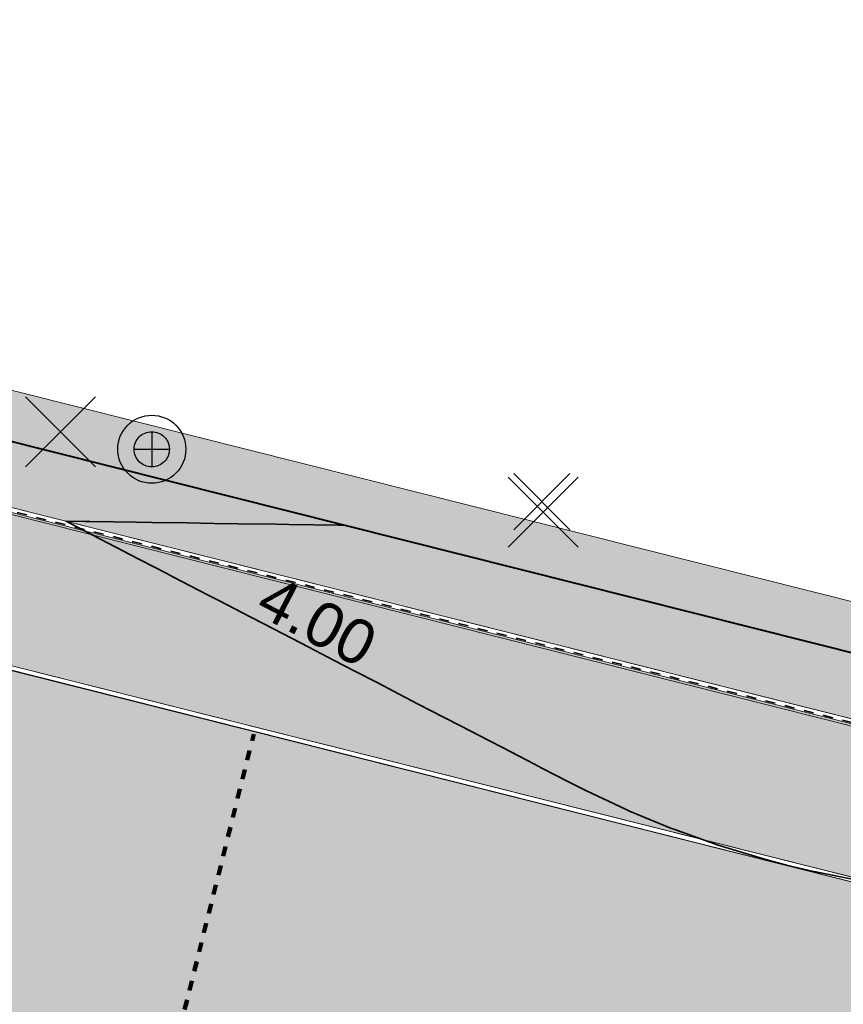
# Model space of a CAD drawing. Header units: metres. Extents: x 538891 to 1080079, y 6588829 to 13178720.
# Tile 119 of 256: x 539328 to 539344, y 6589463 to 6589483. Entities that reach past the tile are written whole.
import ezdxf

# ---------------------------------------------------------------- set-up
doc = ezdxf.new("R2010")
doc.units = ezdxf.units.M
doc.header["$LTSCALE"] = 0.4
doc.linetypes.add('#9_VIA31', pattern=[1, 0.5, -0.5])
doc.layers.add('KOLDE PST', color=7, linetype='Continuous')
doc.styles.add('Swis721 Lt BT', font='swissl.ttf')

# ---------------------------------------------------------------- blocks, each defined once
blk = doc.blocks.new('#9_019061_PP_TL (2D)')
at = {"linetype": 'Continuous', "lineweight": 0, "true_color": 0xffdf7f}
h = blk.add_hatch(color=41, dxfattribs=at)
edge = h.paths.add_edge_path()
edge.add_line((539078.584, 6589533.188), (539078.653, 6589534.722))
edge.add_line((539078.653, 6589534.722), (539077.355, 6589534.826))
edge.add_line((539077.355, 6589534.826), (539077.204, 6589534.148))
edge.add_line((539077.204, 6589534.148), (539076.488, 6589534.963))
edge.add_line((539076.488, 6589534.963), (539074.947, 6589533.639))
edge.add_line((539074.947, 6589533.639), (539075.07, 6589533.496))
edge.add_line((539075.07, 6589533.496), (539075.095, 6589533.09))
edge.add_arc((539078.379, 6589478.702), 54.487, 93.4555, 93.4918)
edge.add_line((539075.06, 6589533.087), (539054.851, 6589531.854))
edge.add_line((539054.851, 6589531.854), (539054.931, 6589530.557))
edge.add_line((539054.931, 6589530.557), (539075.139, 6589531.79))
edge.add_arc((539078.379, 6589478.689), 53.2, 75.936, 93.4918, ccw=False)
edge.add_line((539091.307, 6589530.294), (539160.943, 6589512.849))
edge.add_line((539160.943, 6589512.849), (539209.551, 6589500.58))
edge.add_line((539209.551, 6589500.58), (539288.566, 6589480.521))
edge.add_arc((539298.728, 6589520.551), 41.3, 255.7555, 260.1382)
edge.add_line((539291.655, 6589479.861), (539316.13, 6589475.606))
edge.add_line((539316.13, 6589475.606), (539397.23, 6589455.209))
edge.add_line((539397.23, 6589455.209), (539432.348, 6589446.342))
edge.add_line((539432.348, 6589446.342), (539471.499, 6589436.682))
edge.add_line((539471.499, 6589436.682), (539478.412, 6589434.976))
edge.add_line((539478.412, 6589434.976), (539478.729, 6589436.237))
edge.add_line((539478.729, 6589436.237), (539432.662, 6589447.604))
edge.add_line((539432.662, 6589447.604), (539397.548, 6589456.47))
edge.add_line((539397.548, 6589456.47), (539316.4, 6589476.879))
edge.add_line((539316.4, 6589476.879), (539291.877, 6589481.142))
edge.add_arc((539298.728, 6589520.551), 40, 255.7555, 260.1382, ccw=False)
edge.add_line((539288.886, 6589481.781), (539209.87, 6589501.84))
edge.add_line((539209.87, 6589501.84), (539161.26, 6589514.11))
edge.add_line((539161.26, 6589514.11), (539091.623, 6589531.555))
edge.add_arc((539078.379, 6589478.689), 54.5, 75.936, 89.7846)
at = {"linetype": 'Continuous', "lineweight": 0, "true_color": 0xadadad}
h = blk.add_hatch(color=253, dxfattribs=at)
edge = h.paths.add_edge_path()
edge.add_line((539055.219, 6589527.469), (539075.328, 6589528.696))
edge.add_arc((539078.379, 6589478.689), 50.1, 75.936, 93.4918, ccw=False)
edge.add_line((539090.554, 6589527.287), (539160.187, 6589509.843))
edge.add_line((539160.187, 6589509.843), (539167.14, 6589508.088))
edge.add_line((539167.14, 6589508.088), (539167.299, 6589508.718))
edge.add_line((539167.299, 6589508.718), (539168.753, 6589508.351))
edge.add_line((539168.753, 6589508.351), (539168.594, 6589507.721))
edge.add_line((539168.594, 6589507.721), (539183.545, 6589503.947))
edge.add_line((539183.545, 6589503.947), (539183.864, 6589505.211))
edge.add_line((539183.864, 6589505.211), (539185.319, 6589504.844))
edge.add_line((539185.319, 6589504.844), (539185, 6589503.58))
edge.add_line((539185, 6589503.58), (539186.674, 6589503.157))
edge.add_line((539186.674, 6589503.157), (539186.836, 6589503.8))
edge.add_line((539186.836, 6589503.8), (539188.484, 6589503.384))
edge.add_line((539188.484, 6589503.384), (539188.322, 6589502.741))
edge.add_line((539188.322, 6589502.741), (539208.79, 6589497.575))
edge.add_line((539208.79, 6589497.575), (539214.091, 6589496.229))
edge.add_arc((539213.328, 6589493.224), 3.1, -14.2445, 75.7555, ccw=False)
edge.add_line((539216.333, 6589492.461), (539214.936, 6589486.962))
edge.add_line((539214.936, 6589486.962), (539219.595, 6589485.806))
edge.add_line((539219.595, 6589485.806), (539221.231, 6589492.25))
edge.add_arc((539223.267, 6589491.733), 2.1, 75.7555, 165.7555, ccw=False)
edge.add_line((539223.783, 6589493.768), (539246.442, 6589488.016))
edge.add_line((539246.442, 6589488.016), (539246.65, 6589488.833))
edge.add_line((539246.65, 6589488.833), (539248.103, 6589488.464))
edge.add_line((539248.103, 6589488.464), (539247.896, 6589487.647))
edge.add_line((539247.896, 6589487.647), (539252.533, 6589486.47))
edge.add_line((539252.533, 6589486.47), (539252.722, 6589487.213))
edge.add_line((539252.722, 6589487.213), (539254.176, 6589486.844))
edge.add_line((539254.176, 6589486.844), (539253.986, 6589486.098))
edge.add_line((539253.986, 6589486.098), (539258.373, 6589484.987))
edge.add_line((539258.373, 6589484.987), (539258.59, 6589485.839))
edge.add_line((539258.59, 6589485.839), (539260.043, 6589485.47))
edge.add_line((539260.043, 6589485.47), (539259.827, 6589484.618))
edge.add_line((539259.827, 6589484.618), (539277.441, 6589480.146))
edge.add_line((539277.441, 6589480.146), (539277.6, 6589480.775))
edge.add_line((539277.6, 6589480.775), (539279.054, 6589480.408))
edge.add_line((539279.054, 6589480.408), (539278.895, 6589479.777))
edge.add_line((539278.895, 6589479.777), (539287.803, 6589477.516))
edge.add_arc((539298.728, 6589520.551), 44.4, 255.7555, 260.1382)
edge.add_line((539291.124, 6589476.807), (539307.996, 6589473.874))
edge.add_arc((539307.635, 6589471.803), 2.102, -15.8626, 80.1111, ccw=False)
edge.add_line((539309.657, 6589471.228), (539307.842, 6589463.913))
edge.add_line((539307.842, 6589463.913), (539312.501, 6589462.757))
edge.add_line((539312.501, 6589462.757), (539313.978, 6589468.71))
edge.add_arc((539317.957, 6589467.723), 4.1, 75.8828, 166.067, ccw=False)
edge.add_line((539318.957, 6589471.699), (539396.474, 6589452.203))
edge.add_line((539396.474, 6589452.203), (539425.8, 6589444.798))
edge.add_arc((539425.286, 6589442.762), 2.1, -13.933, 75.8292, ccw=False)
edge.add_line((539427.324, 6589442.257), (539426.108, 6589437.355))
edge.add_line((539426.108, 6589437.355), (539429.796, 6589436.44))
edge.add_line((539429.796, 6589436.44), (539431.007, 6589441.32))
edge.add_arc((539433.045, 6589440.814), 2.1, 76.1394, 166.067, ccw=False)
edge.add_line((539433.548, 6589442.853), (539477.763, 6589431.943))
edge.add_line((539477.763, 6589431.943), (539478.485, 6589434.855))
edge.add_line((539478.485, 6589434.855), (539471.475, 6589436.585))
edge.add_line((539471.475, 6589436.585), (539432.323, 6589446.245))
edge.add_line((539432.323, 6589446.245), (539397.206, 6589455.112))
edge.add_line((539397.206, 6589455.112), (539316.109, 6589475.508))
edge.add_line((539316.109, 6589475.508), (539291.637, 6589479.763))
edge.add_arc((539298.728, 6589520.551), 41.4, 255.7555, 260.1382, ccw=False)
edge.add_line((539288.541, 6589480.424), (539209.526, 6589500.483))
edge.add_line((539209.526, 6589500.483), (539160.919, 6589512.752))
edge.add_line((539160.919, 6589512.752), (539091.283, 6589530.197))
edge.add_arc((539078.379, 6589478.689), 53.1, 75.936, 93.4918)
edge.add_line((539075.145, 6589531.69), (539055.037, 6589530.463))
edge.add_line((539055.037, 6589530.463), (539055.219, 6589527.469))
at = {"color": 5, "linetype": 'Continuous', "lineweight": 40, "true_color": 0x0000ff}
blk.add_line((539323.198, 6589475.169), (539380.975, 6589460.638), dxfattribs=at)
at = {"color": 192, "linetype": '#9_VIA31', "lineweight": 100, "true_color": 0x6600cc}
blk.add_line((539330.743, 6589461.014), (539332.528, 6589468.133), dxfattribs=at)
at = {"color": 26, "linetype": 'Continuous', "lineweight": 9, "true_color": 0x7f1f00, "flags": 128}
for points in [[(539209.517, 6589500.444), (539288.531, 6589480.385, 0.019126), (539291.631, 6589479.723), (539316.101, 6589475.469), (539397.196, 6589455.074), (539432.314, 6589446.207), (539471.465, 6589436.546), (539478.378, 6589434.84), (539555.609, 6589415.427)], [(539209.551, 6589500.58), (539288.566, 6589480.521, 0.019126), (539291.655, 6589479.861), (539316.13, 6589475.606), (539397.23, 6589455.209), (539432.348, 6589446.342), (539471.499, 6589436.682), (539478.412, 6589434.976), (539555.642, 6589415.563)]]:
    blk.add_lwpolyline(points, format="xyb", dxfattribs=at)
at = {"color": 26, "linetype": '#9_VIA31', "lineweight": 35, "true_color": 0x7f1f00, "flags": 128}
blk.add_lwpolyline([(538967.148, 6589597.12), (538965.773, 6589591.531), (538963.436, 6589580.669, 0.090401), (538963.194, 6589573.008), (538965.83, 6589555.415, 0.276139), (538973.235, 6589546.397), (538977.322, 6589545.185), (538983.151, 6589543.647, 0.054191), (538991.031, 6589542.458), (538997.302, 6589542.197, -0.05419), (539002.245, 6589541.451), (539020.515, 6589536.63), (539037.121, 6589531.45, 0.091075), (539048.373, 6589530.086), (539075.144, 6589531.72, -0.076752), (539091.29, 6589530.226), (539160.926, 6589512.781), (539209.534, 6589500.512), (539288.549, 6589480.453, 0.019126), (539291.643, 6589479.792), (539316.116, 6589475.538), (539397.213, 6589455.141), (539432.331, 6589446.274), (539471.482, 6589436.614), (539478.395, 6589434.908), (539555.625, 6589415.495), (539563.518, 6589413.636), (539630.809, 6589396.623), (539632.547, 6589396.223), (539640.038, 6589394.503), (539786.833, 6589357.406), (539792.242, 6589356.056), (539846.138, 6589342.595), (539852.087, 6589341.1), (539969.581, 6589312.224), (539977.328, 6589310.446), (540019.708, 6589299.874), (540032.915, 6589296.579), (540077.671, 6589285.413), (540083.955, 6589283.804), (540089.235, 6589282.474, 0.207862), (540106.041, 6589285.237), (540137.857, 6589305.759)], format="xyb", dxfattribs=at)
at = {"color": 41, "linetype": 'Continuous', "lineweight": 9, "true_color": 0xffdf7f, "flags": 128}
blk.add_lwpolyline([(539209.551, 6589500.58), (539288.566, 6589480.521, 0.019126), (539291.655, 6589479.861), (539316.13, 6589475.606), (539397.23, 6589455.209), (539432.348, 6589446.342), (539471.499, 6589436.682), (539478.412, 6589434.976), (539478.729, 6589436.237), (539432.662, 6589447.604), (539397.548, 6589456.47), (539316.4, 6589476.879), (539291.877, 6589481.142, -0.019126), (539288.886, 6589481.781), (539209.87, 6589501.84)], format="xyb", dxfattribs=at)
at = {"color": 251, "linetype": 'Continuous', "lineweight": 9, "true_color": 0x5b5b5b, "flags": 128}
for points in [[(539307.842, 6589463.913), (539312.501, 6589462.757), (539313.978, 6589468.71, -0.415155), (539318.957, 6589471.699), (539396.474, 6589452.203)], [(539397.206, 6589455.112), (539316.109, 6589475.508), (539291.637, 6589479.763, -0.019126), (539288.541, 6589480.424), (539209.526, 6589500.483)]]:
    blk.add_lwpolyline(points, format="xyb", dxfattribs=at)
at = {"color": 5, "linetype": 'Continuous', "lineweight": 35, "true_color": 0x0000ff, "flags": 128}
blk.add_lwpolyline([(539334.384, 6589472.356), (539334.266, 6589472.358), (539334.24, 6589472.358), (539333.238, 6589472.372), (539332.984, 6589472.376), (539332.211, 6589472.387), (539331.728, 6589472.394), (539331.183, 6589472.402), (539330.472, 6589472.412), (539330.156, 6589472.416), (539329.217, 6589472.43), (539329.129, 6589472.431), (539328.732, 6589472.437), (539329.06, 6589472.267), (539329.084, 6589472.254), (539329.909, 6589471.826), (539329.996, 6589471.781), (539330.759, 6589471.386), (539330.908, 6589471.308), (539331.608, 6589470.945), (539331.821, 6589470.835), (539332.458, 6589470.505), (539332.733, 6589470.362), (539333.307, 6589470.064), (539333.645, 6589469.889), (539334.156, 6589469.623), (539334.557, 6589469.416), (539335.022, 6589469.175), (539335.469, 6589468.942), (539335.855, 6589468.742), (539336.381, 6589468.469), (539336.705, 6589468.302), (539337.293, 6589467.996), (539337.554, 6589467.861), (539338.206, 6589467.523), (539338.354, 6589467.446), (539338.877, 6589467.175), (539339.079, 6589467.072), (539339.118, 6589467.052), (539339.257, 6589466.986), (539340.04, 6589466.616), (539340.127, 6589466.579), (539340.973, 6589466.228), (539341.02, 6589466.211), (539341.919, 6589465.889), (539341.939, 6589465.883), (539342.877, 6589465.598), (539342.88, 6589465.598), (539343.325, 6589465.48), (539343.844, 6589465.357), (539343.847, 6589465.356), (539343.854, 6589465.355), (539344.83, 6589465.163)], dxfattribs=at)
at = {"color": 144, "linetype": 'Continuous', "lineweight": 9, "true_color": 0x007299, "flags": 128}
for points in [[(539426.108, 6589437.355), (539427.324, 6589442.257, 0.412999), (539425.8, 6589444.798), (539396.474, 6589452.203), (539354.336, 6589462.801), (539354.092, 6589461.831), (539349.922, 6589462.88), (539350.166, 6589463.85), (539318.957, 6589471.699, 0.415155), (539313.978, 6589468.71), (539312.501, 6589462.757)], [(539426.011, 6589437.379), (539427.227, 6589442.281, 0.412999), (539425.775, 6589444.701), (539396.45, 6589452.106), (539354.409, 6589462.679), (539354.165, 6589461.71), (539349.801, 6589462.807), (539350.044, 6589463.777), (539318.933, 6589471.602, 0.415155), (539314.075, 6589468.686), (539312.598, 6589462.733)]]:
    blk.add_lwpolyline(points, format="xyb", dxfattribs=at)
at = {"color": 5, "true_color": 0x0000ff, "insert": (539333.6, 6589470.008), "char_height": 0.9, "attachment_point": 8, "rotation": 332.5853, "line_spacing_factor": 1.004016, "style": 'Swis721 Lt BT'}
blk.add_mtext('4.00', dxfattribs=at)
blk = doc.blocks.new('KOLDE PST TL')
at = {"color": 7}
blk.add_blockref('#9_019061_PP_TL (2D)', (0, 0), dxfattribs=at)
blk = doc.blocks.new('#13_Kolde pst HP -xref$0$likvideeritav')
at = {"color": 1, "linetype": 'Continuous', "lineweight": 25, "true_color": 0xff0000}
for p, q in [((0.707, -0.707), (-0.707, 0.707)), ((0.707, 0.707), (-0.707, -0.707))]:
    blk.add_line(p, q, dxfattribs=at)
blk = doc.blocks.new('#13_KOLDE TAIM (2D)')
at = {"linetype": 'Continuous', "lineweight": 0, "true_color": 0xc4f877}
for points in [[(539324.035, 6589478.592), (539325.013, 6589478.351), (539324.407, 6589475.896), (539380.245, 6589461.853), (539380.842, 6589464.276), (539381.816, 6589464.036), (539381.593, 6589463.061), (539381.574, 6589463.065), (539380.975, 6589460.638), (539323.198, 6589475.169), (539323.802, 6589477.62)], [(539426.011, 6589437.379), (539427.227, 6589442.281), (539427.282, 6589442.883), (539427.083, 6589443.639), (539426.532, 6589444.326), (539426, 6589444.63), (539354.409, 6589462.679), (539353.681, 6589459.769), (539349.314, 6589460.858), (539350.044, 6589463.777), (539319.848, 6589471.39), (539318.474, 6589471.689), (539317.755, 6589471.717), (539317.209, 6589471.652), (539316.328, 6589471.376), (539315.378, 6589470.78), (539314.955, 6589470.366), (539314.495, 6589469.71), (539314.179, 6589468.965), (539314.092, 6589468.799), (539312.598, 6589462.733), (539323.185, 6589460.107), (539325.728, 6589462.052), (539367.441, 6589451.703), (539374.491, 6589450.035), (539380.678, 6589448.719), (539402.508, 6589444.482), (539419.619, 6589441.168), (539421.108, 6589438.334), (539426.011, 6589437.379)]]:
    blk.add_hatch(color=71, dxfattribs=at).paths.add_polyline_path(points)
at = {"color": 71, "linetype": 'Continuous', "lineweight": 5, "true_color": 0xc4f877, "flags": 128}
blk.add_lwpolyline([(539324.035, 6589478.592), (539325.013, 6589478.351), (539324.407, 6589475.896), (539380.245, 6589461.853), (539380.842, 6589464.276), (539381.816, 6589464.036), (539381.593, 6589463.061), (539381.574, 6589463.065), (539380.975, 6589460.638), (539323.198, 6589475.169), (539323.802, 6589477.62)], close=True, dxfattribs=at)
blk.add_lwpolyline([(539426, 6589444.63), (539354.409, 6589462.679), (539353.681, 6589459.769), (539349.314, 6589460.858), (539350.044, 6589463.777), (539319.848, 6589471.39), (539318.474, 6589471.689), (539317.755, 6589471.717), (539317.209, 6589471.652), (539316.328, 6589471.376), (539315.378, 6589470.78), (539314.955, 6589470.366), (539314.495, 6589469.71), (539314.179, 6589468.965), (539314.092, 6589468.799), (539312.598, 6589462.733), (539323.185, 6589460.107), (539325.728, 6589462.052), (539367.441, 6589451.703), (539374.491, 6589450.035), (539380.678, 6589448.719), (539402.508, 6589444.482)], dxfattribs=at)
at = {"color": 1, "true_color": 0xff0000}
for p in [(539328.62, 6589474.241), (539338.38, 6589472.619)]:
    blk.add_blockref('#13_Kolde pst HP -xref$0$likvideeritav', p, dxfattribs=at)
blk = doc.blocks.new('Kolde pst Taim')
at = {"color": 13, "true_color": 0xff4646}
blk.add_blockref('#13_KOLDE TAIM (2D)', (0, 0), dxfattribs=at)
blk = doc.blocks.new('#15_019061_PP_ELV-4-01_v01_Puhas$0$A$C2D7D09D12')
at = {"color": 1, "linetype": 'Continuous', "lineweight": 25, "true_color": 0xff0000}
for p, q in [((0.035, 0.035), (1.171, 1.171)), ((0.035, 1.171), (1.171, 0.035))]:
    blk.add_line(p, q, dxfattribs=at)
blk = doc.blocks.new('#15_Kolde pst ELV-3 (2D)')
at = {"color": 1, "linetype": 'Continuous', "lineweight": 25, "true_color": 0xff0000}
for p, q in [((539330.467, 6589474.247), (539330.467, 6589473.535)), ((539330.112, 6589473.891), (539330.823, 6589473.891))]:
    blk.add_line(p, q, dxfattribs=at)
at = {"color": 1, "linetype": 'Continuous', "lineweight": 25, "true_color": 0xff0000, "flags": 128}
for points in [[(539331.155, 6589473.891), (539331.152, 6589473.824), (539331.142, 6589473.757), (539331.126, 6589473.692), (539331.103, 6589473.628), (539331.074, 6589473.567), (539331.039, 6589473.509), (539330.999, 6589473.455), (539330.954, 6589473.405), (539330.904, 6589473.36), (539330.85, 6589473.32), (539330.792, 6589473.285), (539330.731, 6589473.256), (539330.667, 6589473.233), (539330.602, 6589473.217), (539330.535, 6589473.207), (539330.467, 6589473.204), (539330.4, 6589473.207), (539330.333, 6589473.217), (539330.268, 6589473.233), (539330.204, 6589473.256), (539330.143, 6589473.285), (539330.085, 6589473.32), (539330.031, 6589473.36), (539329.981, 6589473.405), (539329.936, 6589473.455), (539329.896, 6589473.509), (539329.861, 6589473.567), (539329.832, 6589473.628), (539329.809, 6589473.692), (539329.793, 6589473.757), (539329.783, 6589473.824), (539329.78, 6589473.891), (539329.783, 6589473.959), (539329.793, 6589474.026), (539329.809, 6589474.091), (539329.832, 6589474.155), (539329.861, 6589474.216), (539329.896, 6589474.273), (539329.936, 6589474.328), (539329.981, 6589474.378), (539330.031, 6589474.423), (539330.085, 6589474.463), (539330.143, 6589474.498), (539330.204, 6589474.527), (539330.268, 6589474.55), (539330.333, 6589474.566), (539330.4, 6589474.576), (539330.467, 6589474.579), (539330.535, 6589474.576), (539330.602, 6589474.566), (539330.667, 6589474.55), (539330.731, 6589474.527), (539330.792, 6589474.498), (539330.85, 6589474.463), (539330.904, 6589474.423), (539330.954, 6589474.378), (539330.999, 6589474.328), (539331.039, 6589474.273), (539331.074, 6589474.216), (539331.103, 6589474.155), (539331.126, 6589474.091), (539331.142, 6589474.026), (539331.152, 6589473.959)], [(539331.155, 6589473.891), (539331.152, 6589473.824), (539331.142, 6589473.757), (539331.126, 6589473.692), (539331.103, 6589473.628), (539331.074, 6589473.567), (539331.039, 6589473.509), (539330.999, 6589473.455), (539330.954, 6589473.405), (539330.904, 6589473.36), (539330.85, 6589473.32), (539330.792, 6589473.285), (539330.731, 6589473.256), (539330.667, 6589473.233), (539330.602, 6589473.217), (539330.535, 6589473.207), (539330.467, 6589473.204), (539330.4, 6589473.207), (539330.333, 6589473.217), (539330.268, 6589473.233), (539330.204, 6589473.256), (539330.143, 6589473.285), (539330.085, 6589473.32), (539330.031, 6589473.36), (539329.981, 6589473.405), (539329.936, 6589473.455), (539329.896, 6589473.509), (539329.861, 6589473.567), (539329.832, 6589473.628), (539329.809, 6589473.692), (539329.793, 6589473.757), (539329.783, 6589473.824), (539329.78, 6589473.891), (539329.783, 6589473.959), (539329.793, 6589474.026), (539329.809, 6589474.091), (539329.832, 6589474.155), (539329.861, 6589474.216), (539329.896, 6589474.273), (539329.936, 6589474.328), (539329.981, 6589474.378), (539330.031, 6589474.423), (539330.085, 6589474.463), (539330.143, 6589474.498), (539330.204, 6589474.527), (539330.268, 6589474.55), (539330.333, 6589474.566), (539330.4, 6589474.576), (539330.467, 6589474.579), (539330.535, 6589474.576), (539330.602, 6589474.566), (539330.667, 6589474.55), (539330.731, 6589474.527), (539330.792, 6589474.498), (539330.85, 6589474.463), (539330.904, 6589474.423), (539330.954, 6589474.378), (539330.999, 6589474.328), (539331.039, 6589474.273), (539331.074, 6589474.216), (539331.103, 6589474.155), (539331.126, 6589474.091), (539331.142, 6589474.026), (539331.152, 6589473.959)], [(539330.823, 6589473.891), (539330.822, 6589473.857), (539330.817, 6589473.822), (539330.808, 6589473.788), (539330.796, 6589473.755), (539330.781, 6589473.724), (539330.763, 6589473.694), (539330.743, 6589473.666), (539330.719, 6589473.64), (539330.693, 6589473.616), (539330.665, 6589473.595), (539330.635, 6589473.578), (539330.604, 6589473.563), (539330.571, 6589473.551), (539330.537, 6589473.542), (539330.502, 6589473.537), (539330.467, 6589473.535), (539330.433, 6589473.537), (539330.398, 6589473.542), (539330.364, 6589473.551), (539330.331, 6589473.563), (539330.3, 6589473.578), (539330.27, 6589473.595), (539330.242, 6589473.616), (539330.216, 6589473.64), (539330.192, 6589473.666), (539330.172, 6589473.694), (539330.154, 6589473.724), (539330.139, 6589473.755), (539330.127, 6589473.788), (539330.118, 6589473.822), (539330.113, 6589473.857), (539330.112, 6589473.891), (539330.113, 6589473.926), (539330.118, 6589473.961), (539330.127, 6589473.995), (539330.139, 6589474.028), (539330.154, 6589474.059), (539330.172, 6589474.089), (539330.192, 6589474.117), (539330.216, 6589474.143), (539330.242, 6589474.167), (539330.27, 6589474.187), (539330.3, 6589474.205), (539330.331, 6589474.22), (539330.364, 6589474.232), (539330.398, 6589474.24), (539330.433, 6589474.246), (539330.467, 6589474.247), (539330.502, 6589474.246), (539330.537, 6589474.24), (539330.571, 6589474.232), (539330.604, 6589474.22), (539330.635, 6589474.205), (539330.665, 6589474.187), (539330.693, 6589474.167), (539330.719, 6589474.143), (539330.743, 6589474.117), (539330.763, 6589474.089), (539330.781, 6589474.059), (539330.796, 6589474.028), (539330.808, 6589473.995), (539330.817, 6589473.961), (539330.822, 6589473.926)], [(539330.823, 6589473.891), (539330.822, 6589473.857), (539330.817, 6589473.822), (539330.808, 6589473.788), (539330.796, 6589473.755), (539330.781, 6589473.724), (539330.763, 6589473.694), (539330.743, 6589473.666), (539330.719, 6589473.64), (539330.693, 6589473.616), (539330.665, 6589473.595), (539330.635, 6589473.578), (539330.604, 6589473.563), (539330.571, 6589473.551), (539330.537, 6589473.542), (539330.502, 6589473.537), (539330.467, 6589473.535), (539330.433, 6589473.537), (539330.398, 6589473.542), (539330.364, 6589473.551), (539330.331, 6589473.563), (539330.3, 6589473.578), (539330.27, 6589473.595), (539330.242, 6589473.616), (539330.216, 6589473.64), (539330.192, 6589473.666), (539330.172, 6589473.694), (539330.154, 6589473.724), (539330.139, 6589473.755), (539330.127, 6589473.788), (539330.118, 6589473.822), (539330.113, 6589473.857), (539330.112, 6589473.891), (539330.113, 6589473.926), (539330.118, 6589473.961), (539330.127, 6589473.995), (539330.139, 6589474.028), (539330.154, 6589474.059), (539330.172, 6589474.089), (539330.192, 6589474.117), (539330.216, 6589474.143), (539330.242, 6589474.167), (539330.27, 6589474.187), (539330.3, 6589474.205), (539330.331, 6589474.22), (539330.364, 6589474.232), (539330.398, 6589474.24), (539330.433, 6589474.246), (539330.467, 6589474.247), (539330.502, 6589474.246), (539330.537, 6589474.24), (539330.571, 6589474.232), (539330.604, 6589474.22), (539330.635, 6589474.205), (539330.665, 6589474.187), (539330.693, 6589474.167), (539330.719, 6589474.143), (539330.743, 6589474.117), (539330.763, 6589474.089), (539330.781, 6589474.059), (539330.796, 6589474.028), (539330.808, 6589473.995), (539330.817, 6589473.961), (539330.822, 6589473.926)]]:
    blk.add_lwpolyline(points, close=True, dxfattribs=at)
at = {"color": 7}
blk.add_blockref('#15_019061_PP_ELV-4-01_v01_Puhas$0$A$C2D7D09D12', (539337.75, 6589472.229), dxfattribs=at)
blk = doc.blocks.new('Kolde pst EL')
at = {"color": 13, "true_color": 0xff4646}
blk.add_blockref('#15_Kolde pst ELV-3 (2D)', (0, 0), dxfattribs=at)

msp = doc.modelspace()

# ---------------------------------------------------------------- block references
at = {"layer": 'KOLDE PST', "color": 7}
for name in ['KOLDE PST TL', 'Kolde pst Taim', 'Kolde pst EL']:
    msp.add_blockref(name, (0, 0), dxfattribs=at)

doc.saveas('drawing.dxf')
